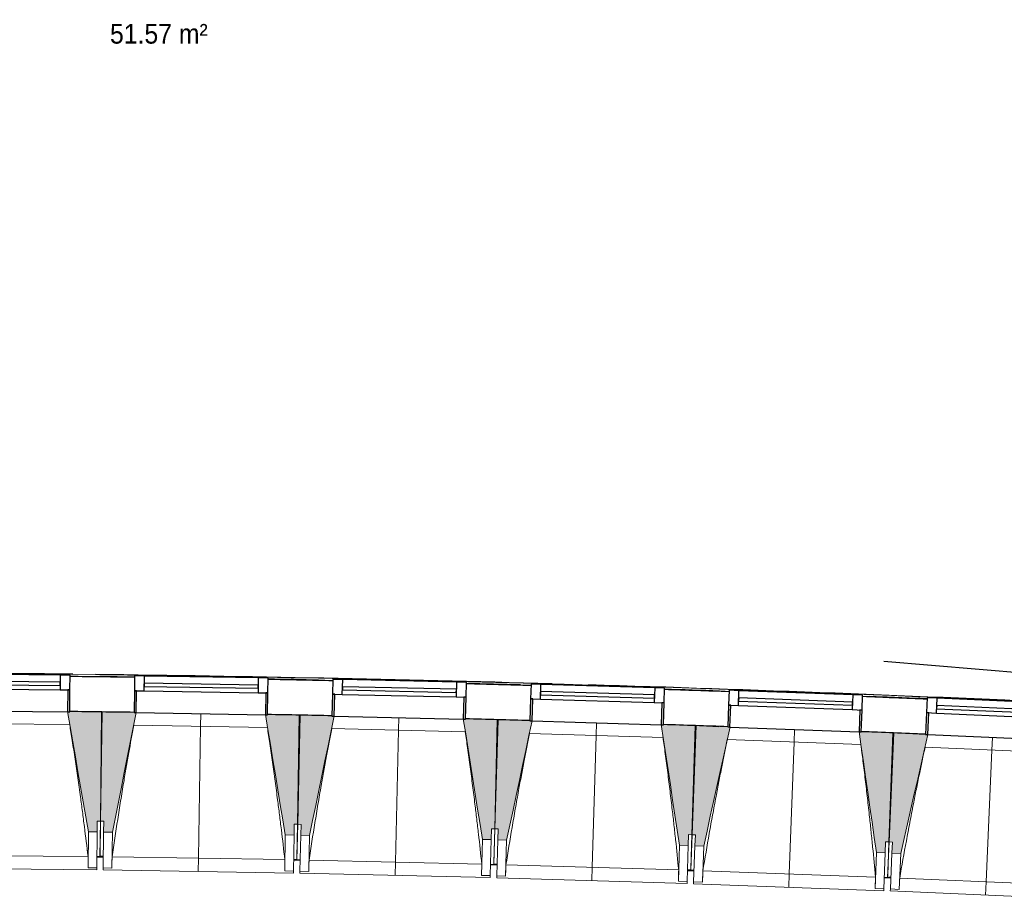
# Model space of a CAD drawing. Header units: millimetres. Extents: x -24070 to 30874, y -36590 to 4541.
# Tile 3 of 33: x -19955 to -15457, y -21391 to -17371. Entities that reach past the tile are written whole.
import ezdxf

# ---------------------------------------------------------------- set-up
doc = ezdxf.new("R2010")
doc.units = ezdxf.units.MM
for name, color, linetype, lineweight in [('A-AREA-IDEN', 7, 'Continuous', 30), ('A-DOOR', 7, 'Continuous', 25), ('A-FLOR-HRAL', 7, 'Continuous', 18), ('BATIEMENT', 7, 'Continuous', 18), ('BATIMENT', 7, 'Continuous', 25), ('ELEMENTS DETAILS', 7, 'Continuous', 18), ('EQP SPE', 7, 'Continuous', 18), ('FENETRES', 7, 'Continuous', 25), ('GEN', 7, 'Continuous', 18), ('SOLS', 7, 'Continuous', 25)]:
    doc.layers.add(name, color=color, linetype=linetype, lineweight=lineweight)
doc.layers.add('A-GLAZ', color=7, linetype='Continuous', lineweight=25, true_color=0x5c63b1)
doc.styles.add('Arial', font='arial.ttf', dxfattribs={"width": 0.9, "height": 90})

# ---------------------------------------------------------------- blocks, each defined once
blk = doc.blocks.new('PRT_SIMPLE_HUI_58x68x48 - PRT_BOIS_1V_EI30_930x2040x40-552262-2021_015_1111_DCE_1_50_N0 FINI_CVC_CTA')
at = {"layer": 'ELEMENTS DETAILS', "lineweight": 25}
h = blk.add_hatch(color=256, dxfattribs=at)
h.paths.add_polyline_path([(-483.8, -9.7), (-489.6, -8), (-508.5, -8), (-508.5, -11.5), (-502, -11.5), (-502.1, -10.3), (-505.2, -10.3), (-505.2, -9.3), (-488.4, -9.4), (-485.1, -10.6)])
h.paths.add_polyline_path([(-483.8, -9.7), (-485.1, -11.7), (-496.1, -13.2), (-500.5, -13.6), (-500.5, -14.5), (-495.9, -14.5), (-483.8, -12.8), (-483.8, -10.5)])
h = blk.add_hatch(color=256, dxfattribs=at)
h.paths.add_polyline_path([(413.8, -9.7), (413.8, -12.8), (426.2, -14.5), (430.5, -14.1), (430.4, -13.2), (423.1, -12.8), (415.1, -11.7), (414.4, -10.7)])
h.paths.add_polyline_path([(438.5, -8), (418.5, -8), (413.8, -9.7), (415.1, -10.6), (418.7, -9.3), (435.2, -9.3), (435.2, -10.3), (432, -10.5), (432, -11.5), (438.5, -11.5), (438.5, -9)])
at = {"layer": 'A-DOOR'}
for p, q in [((-499.5, -14.5), (-499.5, -54.5)), ((426, -14.5), (-496, -14.5)), ((430.5, -54.5), (430.5, -14.5)), ((-499.5, -54.5), (430.5, -54.5)), ((417, -54.5), (417, -977.5))]:
    blk.add_line(p, q, dxfattribs=at)
at = {"layer": 'BATIMENT'}
for p, q in [((-427.1, 55), (-450.6, 55)), ((-450.6, 55), (-450.6, 54.5)), ((-450.6, 54.5), (-450.6, 50.4)), ((-427.1, 54.5), (-450.6, 54.5)), ((-450.6, 50.4), (-450.6, 43.3)), ((-427.1, 50.4), (-450.6, 50.4)), ((-319.6, 55), (-427.1, 55)), ((-427.1, 55), (-427.1, 54.5)), ((-427.1, 54.5), (-427.1, 55)), ((-427.1, 54.5), (-427.1, 50.4)), ((-319.6, 54.5), (-427.1, 54.5)), ((-427.1, 50.4), (-427.1, 54.5)), ((-427.1, 50.4), (-427.1, 43.3)), ((-319.6, 50.4), (-427.1, 50.4)), ((-427.1, 43.3), (-427.1, 50.4)), ((-319.6, 54.5), (-319.6, 55)), ((-319.6, 50.4), (-319.6, 54.5)), ((-319.6, 43.3), (-319.6, 50.4)), ((-450.6, 34), (-450.6, 43.3)), ((-450.6, 25.6), (-450.6, 34)), ((-427.1, 34), (-450.6, 34)), ((-450.6, 15.2), (-450.6, 25.6)), ((-427.1, 25.6), (-450.6, 25.6)), ((-450.6, 4.4), (-450.6, 15.2)), ((-427.1, 15.2), (-450.6, 15.2)), ((-450.6, -4), (-450.6, 4.4)), ((-450.6, 4.4), (-427.1, 4.4)), ((-427.1, 34), (-427.1, 43.3)), ((-427.1, 43.3), (-427.1, 34)), ((-427.1, 32.8), (-427.1, 34)), ((-319.6, 34), (-427.1, 34)), ((-427.1, 34), (-427.1, 25.6)), ((-427.1, 32.8), (-319.6, 32.8)), ((-427.1, 25.6), (-427.1, 15.2)), ((-427.1, 15.2), (-427.1, 4.4)), ((-427.1, 4.4), (-427.1, -4)), ((-319.6, 43.3), (-319.6, 34)), ((-319.6, 34), (-319.6, 32.8)), ((-465.6, -5.5), (-465.6, -14.5)), ((-413.4, -5.5), (-465.6, -5.5)), ((-450.6, -4), (-450.6, -5)), ((-450.6, -5), (-427.1, -5)), ((-427.1, -5), (-427.1, -4)), ((-413.4, -14.5), (-413.4, -5.5)), ((-465.6, -54.5), (-465.6, -63.5)), ((-465.6, -63.5), (-413.4, -63.5)), ((-427.1, -64), (-450.6, -64)), ((-450.6, -64), (-450.6, -65)), ((-450.6, -73.4), (-450.6, -65)), ((-450.6, -84.2), (-450.6, -73.4)), ((-427.1, -73.4), (-450.6, -73.4)), ((-450.6, -94.6), (-450.6, -84.2)), ((-450.6, -84.2), (-427.1, -84.2)), ((-427.1, -65), (-427.1, -64)), ((-427.1, -65), (-427.1, -73.4)), ((-427.1, -73.4), (-427.1, -84.2)), ((-427.1, -84.2), (-427.1, -94.6)), ((-413.4, -63.5), (-413.4, -54.5)), ((-450.6, -103), (-450.6, -94.6)), ((-450.6, -94.6), (-427.1, -94.6)), ((-450.6, -112.3), (-450.6, -103)), ((-450.6, -103), (-427.1, -103)), ((-450.6, -112.3), (-450.6, -119.4)), ((-450.6, -119.4), (-450.6, -123.5)), ((-450.6, -119.4), (-427.1, -119.4)), ((-450.6, -123.5), (-450.6, -124)), ((-450.6, -123.5), (-427.1, -123.5)), ((-450.6, -124), (-427.1, -124)), ((-427.1, -94.6), (-427.1, -103)), ((-427.1, -103), (-427.1, -101.8)), ((-319.6, -101.8), (-427.1, -101.8)), ((-427.1, -112.3), (-427.1, -103)), ((-427.1, -103), (-319.6, -103)), ((-427.1, -103), (-427.1, -112.3)), ((-427.1, -112.3), (-427.1, -119.4)), ((-427.1, -119.4), (-427.1, -112.3)), ((-427.1, -119.4), (-427.1, -123.5)), ((-427.1, -119.4), (-319.6, -119.4)), ((-427.1, -123.5), (-427.1, -119.4)), ((-427.1, -123.5), (-427.1, -124)), ((-427.1, -123.5), (-319.6, -123.5)), ((-427.1, -124), (-427.1, -123.5)), ((-427.1, -124), (-319.6, -124)), ((-319.6, -101.8), (-319.6, -103)), ((-319.6, -103), (-319.6, -112.3)), ((-319.6, -119.4), (-319.6, -112.3)), ((-319.6, -123.5), (-319.6, -119.4)), ((-319.6, -124), (-319.6, -123.5))]:
    blk.add_line(p, q, dxfattribs=at)
for radius, start, end in [(9.12, 155.8208, 180), (9.12, 180, 204.1792), (7.5, 360, 180), (7.5, 180, 360), (7.5, 180, 240), (7.5, 135, 165), (9.12, 111.9887, 120), (9.12, 240, 248.0113), (7.5, 60, 120), (7.5, 270, 0), (9.12, 60, 68.0113), (7.5, 0, 30), (9.12, 0, 24.1792)]:
    blk.add_arc((429, -65.5), radius, start, end, dxfattribs=at)
at = {"layer": 'ELEMENTS DETAILS'}
for p, q in [((-488.5, -8), (-508.5, -8)), ((-508.5, -8), (-508.5, -11.5)), ((-508.5, -11.5), (-502, -11.5)), ((-505.2, -10.3), (-505.2, -9.3)), ((-505.2, -9.3), (-488.7, -9.3)), ((-502, -10.3), (-505.2, -10.3)), ((-502, -11.5), (-502, -10.3)), ((-496.1, -13.2), (-500.5, -13.2)), ((-500.5, -13.2), (-500.5, -14.5)), ((-500.5, -14.5), (-496, -14.5)), ((-485.1, -11.7), (-496.1, -13.2)), ((-496, -14.5), (-483.8, -12.8)), ((-488.7, -9.3), (-485.1, -10.6)), ((-483.8, -9.7), (-488.5, -8)), ((-485.1, -10.6), (-485.1, -11.7)), ((-483.8, -12.8), (-483.8, -9.7)), ((418.5, -8), (413.8, -9.7)), ((413.8, -9.7), (413.8, -12.8)), ((413.8, -12.8), (426, -14.5)), ((415.1, -10.6), (418.7, -9.3)), ((415.1, -11.7), (415.1, -10.6)), ((426.1, -13.2), (415.1, -11.7)), ((438.5, -8), (418.5, -8)), ((418.7, -9.3), (435.2, -9.3)), ((426, -14.5), (430.5, -14.5)), ((430.5, -13.2), (426.1, -13.2)), ((430.5, -14.5), (430.5, -13.2)), ((435.2, -10.3), (432, -10.3)), ((432, -10.3), (432, -11.5)), ((432, -11.5), (438.5, -11.5)), ((435.2, -9.3), (435.2, -10.3)), ((438.5, -11.5), (438.5, -8))]:
    blk.add_line(p, q, dxfattribs=at)
at = {"layer": 'EQP SPE'}
for p, q in [((430.5, -40.5), (430.5, -54.5)), ((430.5, -54.5), (403.5, -54.5))]:
    blk.add_line(p, q, dxfattribs=at)
blk = doc.blocks.new('XXX_VIDE FENETRE - 590-389517-2021_015_1111_DCE_1_50_N0 FINI_CVC_CTA')
at = {"layer": 'A-GLAZ'}
for p, q in [((260.1, -120), (-260.1, -120)), ((-260.1, -120), (-260.1, -135)), ((260.1, -135), (260.1, -120)), ((-260.1, -135), (260.1, -135))]:
    blk.add_line(p, q, dxfattribs=at)
at = {"layer": 'FENETRES'}
for p, q in [((-305.1, 0), (-305.1, -100)), ((-295.1, 0), (-305.1, 0)), ((295.1, 0), (-295.1, 0)), ((-295.1, -100), (-295.1, 0)), ((305.1, 0), (295.1, 0)), ((295.1, 0), (295.1, -100)), ((305.1, -100), (305.1, 0)), ((-305.1, -100), (-295.1, -100)), ((-260.1, -100), (-305.1, -100)), ((-305.1, -100), (-305.1, -167.5)), ((-260.1, -167.5), (-260.1, -100)), ((260.1, -100), (-260.1, -100)), ((260.1, -100), (260.1, -167.5)), ((305.1, -100), (260.1, -100)), ((295.1, -100), (305.1, -100)), ((305.1, -167.5), (305.1, -100)), ((-305.1, -167.5), (-260.1, -167.5)), ((-260.1, -167.5), (260.1, -167.5)), ((260.1, -167.5), (305.1, -167.5))]:
    blk.add_line(p, q, dxfattribs=at)
blk = doc.blocks.new('Garde-corps - Garde-corps-505471-2021_015_1111_DCE_1_50_N0 FINI_CVC_CTA')
at = {"layer": 'A-FLOR-HRAL'}
for p, q in [((-19430.2, -20373.6), (-19589.1, -20371.5)), ((-19528.2, -20375.3), (-19538.4, -20375.2)), ((-18640.7, -20389.9), (-18648.3, -20389.7)), ((-17756.3, -20410.4), (-17767, -20410.1)), ((-16861.8, -20437.2), (-16867.8, -20437)), ((-15976.7, -20469.8), (-15983.2, -20469.6))]:
    blk.add_line(p, q, dxfattribs=at)
for radius, start, end in [(130446.8, 87.310169, 90.815427), (130448.6, 89.336655, 89.7902), (130448.6, 88.37491, 89.291333), (130439.7, 88.843215, 88.944631), (130439.7, 88.437759, 88.546818), (130448.6, 87.310907, 88.301428), (130439.7, 88.038301, 88.149006), (130439.7, 87.62141, 87.738276)]:
    blk.add_arc((-21222.6, -150801), radius, start, end, dxfattribs=at)
blk = doc.blocks.new('B02_ARC_rvt-1-2021_015_1111_DCE_1_50_N0 FINI_CVC_CTA')
at = {"layer": 'BATIEMENT', "lineweight": 25}
for radius, start, end in [(130436.7, 89.212665, 89.342052), (130436.7, 88.814853, 88.944628), (130436.7, 88.41704, 88.546816), (130436.7, 88.019227, 88.149003), (130436.7, 87.621413, 87.751189), (130276.7, 89.212833, 89.34189), (130276.7, 88.81502, 88.944466), (130276.7, 88.417206, 88.546653), (130276.7, 88.019392, 88.14884), (130276.7, 87.621578, 87.751026)]:
    blk.add_arc((-21222.6, -150801), radius, start, end, dxfattribs=at)
at = {"layer": 'SOLS'}
for p, q in [((-16816.9, -20598.5), (-16761.3, -20600.5)), ((-15965.5, -20631.3), (-15961, -20631.5))]:
    blk.add_line(p, q, dxfattribs=at)
at = {"layer": 'BATIEMENT', "lineweight": 18}
blk.add_blockref('Garde-corps - Garde-corps-505471-2021_015_1111_DCE_1_50_N0 FINI_CVC_CTA', (0, 0), dxfattribs=at)
at = {"layer": 'BATIMENT', "lineweight": 18, "rotation": 265.2586130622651}
blk.add_blockref('PRT_SIMPLE_HUI_58x68x48 - PRT_BOIS_1V_EI30_930x2040x40-552262-2021_015_1111_DCE_1_50_N0 FINI_CVC_CTA', (-14999.2, -19969.3), dxfattribs=at)
at = {"layer": 'FENETRES', "lineweight": 18}
for p, rotation in [((-20031.3, -20531.1), 179.4735047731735), ((-19127.8, -20542.5), 179.0762357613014), ((-18223.4, -20560.2), 178.6789667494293), ((-17319.2, -20584.2), 178.2816977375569), ((-16415.2, -20614.5), 177.8844287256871), ((-15511.4, -20651), 177.4871597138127)]:
    blk.add_blockref('XXX_VIDE FENETRE - 590-389517-2021_015_1111_DCE_1_50_N0 FINI_CVC_CTA', p, dxfattribs=dict(at, rotation=rotation))
blk = doc.blocks.new('20_MUR PREFA_01 - MODULE_01 B-3165811-2021_015_1111_DCE_1_50_N0 FINI_CVC_CTA')
at = {"layer": 'GEN'}
for p, q in [((0, 722.1), (0, 661.4)), ((0, 661.4), (0, 58.5)), ((0, 0.7), (0, 58.5))]:
    blk.add_line(p, q, dxfattribs=at)
blk = doc.blocks.new('B02_DC_STR_rvt-1-2021_015_1111_DCE_1_50_N0 FINI_CVC_CTA')
at = {"layer": 'BATIMENT', "lineweight": 5, "true_color": 0x787878}
for points in [[(-19601.4, -21083.1), (-19600.9, -21033.1), (-19585.9, -21033.3), (-19581.3, -20534.5), (-19726.2, -20533.5), (-19726.2, -20533.9), (-19736.2, -20533.9), (-19641.4, -21082.8)], [(-19531.6, -21084.2), (-19422.9, -20537.7), (-19432.8, -20537.6), (-19432.8, -20536.9), (-19577.7, -20534.6), (-19585.7, -21033.3), (-19570.7, -21033.5), (-19571.5, -21083.5), (-19570.7, -21083.5)], [(-18701.7, -21097.5), (-18700.9, -21047.5), (-18685.9, -21047.8), (-18677.8, -20549.1), (-18822.7, -20546.7), (-18822.7, -20547.4), (-18832.7, -20547.4), (-18741.7, -21096.9)], [(-18631, -21099.1), (-18518.5, -20553.4), (-18528.4, -20553.2), (-18528.4, -20552.5), (-18673.3, -20549.2), (-18684.8, -21047.8), (-18669.8, -21048.2), (-18670.9, -21098.2), (-18669.8, -21098.2)], [(-17801.2, -21118.2), (-17800, -21068.2), (-17785, -21068.6), (-17773.5, -20569.9), (-17918.4, -20566.6), (-17918.4, -20567.3), (-17928.3, -20567.3), (-17841.2, -21117.3)], [(-17730.5, -21120.2), (-17614.2, -20575.4), (-17624.2, -20575.1), (-17624.2, -20574.4), (-17769, -20570.1), (-17784, -21068.6), (-17769, -21069.1), (-17770.5, -21119), (-17769, -21119.1)], [(-16900.9, -21145.1), (-16899.4, -21095.2), (-16884.4, -21095.6), (-16869.4, -20597), (-17014.2, -20592.7), (-17014.3, -20593.4), (-17024.2, -20593.4), (-16940.8, -21143.9)], [(-16830.2, -21147.7), (-16710.1, -20603.6), (-16720.1, -20603.2), (-16720.1, -20602.6), (-16864.9, -20597.2), (-16883.3, -21095.7), (-16868.3, -21096.2), (-16870.1, -21146.2), (-16868.3, -21146.2)], [(-16000.7, -21178.3), (-15998.9, -21128.3), (-15983.9, -21128.9), (-15965.5, -20630.4), (-16110.3, -20625.1), (-16110.4, -20625.8), (-16120.2, -20625.8), (-16040.7, -21176.8)], [(-15930.1, -21181.3), (-15806.3, -20638.1), (-15816.2, -20637.7), (-15816.2, -20637), (-15961, -20630.6), (-15982.8, -21128.9), (-15967.8, -21129.6), (-15970, -21179.6), (-15940.9, -21180.8)]]:
    blk.add_hatch(color=8, dxfattribs=at).paths.add_polyline_path(points)
at = {"layer": 'BATIEMENT'}
for p, q in [((-19581.3, -20534.5), (-19726.3, -20533.2)), ((-19585.9, -21033.3), (-19581.3, -20534.5)), ((-19577.7, -20534.6), (-19585.7, -21033.3)), ((-19432.8, -20536.9), (-19577.7, -20534.6)), ((-18677.8, -20549.1), (-18822.8, -20546.7)), ((-18685.9, -21047.8), (-18677.8, -20549.1)), ((-18673.3, -20549.2), (-18684.8, -21047.8)), ((-18528.4, -20552.5), (-18673.3, -20549.2)), ((-17773.5, -20569.9), (-17918.5, -20566.6)), ((-17785, -21068.6), (-17773.5, -20569.9)), ((-17769, -20570.1), (-17784, -21068.6)), ((-17624.2, -20574.4), (-17769, -20570.1)), ((-16869.4, -20597), (-17014.3, -20592.7)), ((-16884.4, -21095.6), (-16869.4, -20597)), ((-16864.9, -20597.2), (-16883.3, -21095.7)), ((-16720.1, -20602.6), (-16864.9, -20597.2)), ((-15965.5, -20630.4), (-16110.4, -20625.1)), ((-15983.9, -21128.9), (-15965.5, -20630.4)), ((-15961, -20630.6), (-15982.8, -21128.9)), ((-15816.2, -20637), (-15961, -20630.6)), ((-19601.4, -21083.1), (-19600.9, -21033.1)), ((-19600.9, -21033.1), (-19585.9, -21033.3)), ((-19585.7, -21033.3), (-19570.7, -21033.5)), ((-19570.7, -21033.5), (-19571.5, -21083.5)), ((-18701.7, -21097.5), (-18700.9, -21047.5)), ((-18700.9, -21047.5), (-18685.9, -21047.8)), ((-18684.8, -21047.8), (-18669.8, -21048.2)), ((-18669.8, -21048.2), (-18670.9, -21098.2)), ((-19641.4, -21082.8), (-19601.4, -21083.1)), ((-19571.5, -21083.5), (-19531.6, -21084.2)), ((-17801.2, -21118.2), (-17800, -21068.2)), ((-17800, -21068.2), (-17785, -21068.6)), ((-17784, -21068.6), (-17769, -21069.1)), ((-17769, -21069.1), (-17770.5, -21119)), ((-16900.9, -21145.1), (-16899.4, -21095.2)), ((-16899.4, -21095.2), (-16884.4, -21095.6)), ((-16883.3, -21095.7), (-16868.3, -21096.2)), ((-16868.3, -21096.2), (-16870.1, -21146.2)), ((-18741.7, -21096.9), (-18701.7, -21097.5)), ((-18670.9, -21098.2), (-18631, -21099.1)), ((-17841.2, -21117.3), (-17801.2, -21118.2)), ((-17770.5, -21119), (-17730.5, -21120.2)), ((-16000.7, -21178.3), (-15998.9, -21128.3)), ((-15998.9, -21128.3), (-15983.9, -21128.9)), ((-15982.8, -21128.9), (-15967.8, -21129.6)), ((-15967.8, -21129.6), (-15970, -21179.6)), ((-16940.8, -21143.9), (-16900.9, -21145.1)), ((-16870.1, -21146.2), (-16830.2, -21147.7)), ((-16040.7, -21176.8), (-16000.7, -21178.3)), ((-15970, -21179.6), (-15930.1, -21181.3))]:
    blk.add_line(p, q, dxfattribs=at)
at = {"layer": 'BATIEMENT', "flags": 128}
for points in [[(-19736.3, -20533.1), (-19724.5, -20601.8), (-19712.6, -20670.5), (-19700.7, -20739.2), (-19688.9, -20807.9), (-19677, -20876.6), (-19665.1, -20945.3), (-19653.3, -21014.1), (-19641.4, -21082.8)], [(-19531.6, -21084.2), (-19517.9, -21015.8), (-19504.3, -20947.4), (-19490.7, -20879), (-19477.1, -20810.6), (-19463.5, -20742.2), (-19449.9, -20673.8), (-19436.3, -20605.4), (-19422.7, -20537.1)], [(-18832.8, -20546.6), (-18821.4, -20615.4), (-18810, -20684.1), (-18798.6, -20752.9), (-18787.2, -20821.7), (-18775.8, -20890.5), (-18764.4, -20959.3), (-18753, -21028.1), (-18741.7, -21096.9)], [(-18631, -21099.1), (-18616.9, -21030.8), (-18602.8, -20962.5), (-18588.7, -20894.2), (-18574.6, -20825.9), (-18560.6, -20757.6), (-18546.5, -20689.3), (-18532.4, -20621), (-18518.3, -20552.7)], [(-17928.5, -20566.3), (-17917.6, -20635.2), (-17906.7, -20704.1), (-17895.7, -20772.9), (-17884.8, -20841.8), (-17873.9, -20910.7), (-17863, -20979.6), (-17852.1, -21048.4), (-17841.2, -21117.3)], [(-17730.5, -21120.2), (-17715.9, -21052.1), (-17701.4, -20983.9), (-17686.8, -20915.7), (-17672.3, -20847.5), (-17657.7, -20779.3), (-17643.2, -20711.1), (-17628.6, -20642.9), (-17614.1, -20574.7)], [(-17024.3, -20592.4), (-17013.9, -20661.3), (-17003.5, -20730.3), (-16993, -20799.2), (-16982.6, -20868.2), (-16972.1, -20937.1), (-16961.7, -21006), (-16951.3, -21075), (-16940.8, -21143.9)], [(-16830.2, -21147.7), (-16815.1, -21079.6), (-16800.1, -21011.5), (-16785.1, -20943.4), (-16770.1, -20875.3), (-16755.1, -20807.2), (-16740, -20739.1), (-16725, -20671), (-16710, -20602.9)], [(-16120.4, -20624.7), (-16110.4, -20693.7), (-16100.5, -20762.7), (-16090.5, -20831.7), (-16080.5, -20900.8), (-16070.6, -20969.8), (-16060.6, -21038.8), (-16050.7, -21107.8), (-16040.7, -21176.8)], [(-15930.1, -21181.3), (-15914.6, -21113.3), (-15899.1, -21045.3), (-15883.6, -20977.3), (-15868.1, -20909.4), (-15852.6, -20841.4), (-15837.1, -20773.4), (-15821.6, -20705.4), (-15806.1, -20637.4)]]:
    blk.add_lwpolyline(points, dxfattribs=at)
at = {"layer": 'BATIMENT', "lineweight": 18}
for p, q in [((-19726.6, -20591.7), (-20337.1, -20586)), ((-18823.5, -20605.2), (-19433.9, -20595.4)), ((-17919.6, -20625), (-18529.9, -20611)), ((-17015.8, -20651.2), (-17626.1, -20632.8)), ((-16112.3, -20683.5), (-16722.4, -20661)), ((-15209, -20722.2), (-15818.9, -20695.4)), ((-19588.4, -21195.4), (-19585.7, -21033.3)), ((-19585.9, -21033.3), (-19587.4, -21195.4)), ((-18688.5, -21209.9), (-18684.8, -21047.8)), ((-18685.9, -21047.8), (-18688.3, -21202.1)), ((-19641.4, -21082.8), (-19642.9, -21247)), ((-19601.4, -21083.1), (-19602.9, -21247.3)), ((-19574.2, -21247.7), (-19571.5, -21083.5)), ((-19534.2, -21248.3), (-19531.6, -21084.2)), ((-17788.8, -21230.6), (-17784, -21068.6)), ((-17785, -21068.6), (-17788.6, -21223.1)), ((-16889.3, -21257.6), (-16883.3, -21095.7)), ((-16884.4, -21095.6), (-16889, -21250.2)), ((-18741.7, -21096.9), (-18744.3, -21261.1)), ((-18701.7, -21097.5), (-18704.3, -21261.7)), ((-18674.7, -21262.3), (-18670.9, -21098.2)), ((-18634.7, -21263.2), (-18631, -21099.1)), ((-17841.2, -21117.3), (-17844.9, -21281.5)), ((-17801.2, -21118.2), (-17805, -21282.4)), ((-17775.4, -21283.2), (-17770.5, -21119)), ((-17735.4, -21284.4), (-17730.5, -21120.2)), ((-15989.9, -21290.9), (-15982.8, -21128.9)), ((-15983.9, -21128.9), (-15989.6, -21283.7)), ((-16940.8, -21143.9), (-16945.8, -21308.1)), ((-16900.9, -21145.1), (-16905.8, -21309.3)), ((-16876.2, -21310.3), (-16870.1, -21146.2)), ((-16836.2, -21311.7), (-16830.2, -21147.7)), ((-16040.7, -21176.8), (-16046.8, -21340.9)), ((-16000.7, -21178.3), (-16006.8, -21342.4)), ((-15977.2, -21343.6), (-15970, -21179.6)), ((-15937.3, -21345.4), (-15930.1, -21181.3)), ((-20432.1, -21188.1), (-19642.7, -21195.4)), ((-19602.4, -21197.3), (-19587.4, -21197.5)), ((-19588.4, -21197.5), (-19588.4, -21196.8)), ((-19588.4, -21197.5), (-19573.4, -21197.7)), ((-19587.4, -21196.8), (-19587.4, -21197.5)), ((-19533.1, -21196.8), (-18743.7, -21209.5)), ((-18703.5, -21211.7), (-18688.6, -21212)), ((-18688.6, -21212), (-18688.6, -21211.2)), ((-18688.6, -21212), (-18673.6, -21212.3)), ((-18633.3, -21211.7), (-17844, -21229.9)), ((-20472.9, -21248.4), (-19603, -21256.4)), ((-19642.9, -21247), (-19642.9, -21246.7)), ((-19602.9, -21247.3), (-19642.9, -21247)), ((-19602.9, -21247.3), (-19603, -21256.4)), ((-19574.3, -21256.7), (-19574.2, -21247.7)), ((-19574.3, -21256.7), (-18704.5, -21270.8)), ((-19534.2, -21248.3), (-19574.2, -21247.7)), ((-19534.2, -21248.1), (-19534.2, -21248.3)), ((-18744.3, -21261.1), (-18744.3, -21260.8)), ((-18704.3, -21261.7), (-18744.3, -21261.1)), ((-18704.3, -21261.7), (-18704.5, -21270.8)), ((-18674.9, -21271.4), (-18674.7, -21262.3)), ((-18674.9, -21271.4), (-17805.2, -21291.4)), ((-18634.7, -21263.2), (-18674.7, -21262.3)), ((-18634.7, -21263), (-18634.7, -21263.2)), ((-17803.8, -21232.4), (-17788.9, -21232.7)), ((-17788.9, -21232.8), (-17788.9, -21232)), ((-17788.9, -21232.8), (-17773.9, -21233.2)), ((-17733.6, -21232.8), (-16944.4, -21256.5)), ((-16904.3, -21259.3), (-16889.3, -21259.7)), ((-16889.3, -21259.8), (-16889.3, -21258.9)), ((-16889.3, -21259.8), (-16874.4, -21260.3)), ((-16834.1, -21260.2), (-16045.1, -21289.4)), ((-17844.9, -21281.5), (-17845, -21281.2)), ((-17805, -21282.4), (-17844.9, -21281.5)), ((-17805, -21282.4), (-17805.2, -21291.4)), ((-17775.7, -21292.2), (-17775.4, -21283.2)), ((-17775.7, -21292.2), (-16906, -21318.3)), ((-17735.4, -21284.4), (-17775.4, -21283.2)), ((-17735.4, -21284.1), (-17735.4, -21284.4)), ((-16945.8, -21308.1), (-16945.8, -21307.8)), ((-16905.8, -21309.3), (-16945.8, -21308.1)), ((-16905.8, -21309.3), (-16906, -21318.3)), ((-16876.5, -21319.3), (-16876.2, -21310.3)), ((-16876.5, -21319.3), (-16007.1, -21351.4)), ((-16836.2, -21311.7), (-16876.2, -21310.3)), ((-16836.2, -21311.5), (-16836.2, -21311.7)), ((-16005, -21292.4), (-15990, -21293)), ((-15990, -21293), (-15990, -21292.1)), ((-15990, -21293), (-15975, -21293.6)), ((-15934.8, -21293.8), (-15146, -21328.5)), ((-16046.8, -21340.9), (-16046.8, -21340.7)), ((-16006.8, -21342.4), (-16046.8, -21340.9)), ((-16006.8, -21342.4), (-16007.1, -21351.4)), ((-15977.6, -21352.6), (-15977.2, -21343.6)), ((-15977.6, -21352.6), (-15108.5, -21390.8)), ((-15937.3, -21345.4), (-15977.2, -21343.6)), ((-15937.2, -21345.1), (-15937.3, -21345.4))]:
    blk.add_line(p, q, dxfattribs=at)
at = {"layer": 'BATIMENT', "lineweight": 18, "flags": 128}
for points in [[(-19642.9, -21246.7), (-19642.9, -21236.5), (-19642.8, -21226.2), (-19642.8, -21215.9), (-19642.7, -21205.7), (-19642.7, -21195.4)], [(-19533.1, -21196.8), (-19533.3, -21207), (-19533.5, -21217.3), (-19533.7, -21227.6), (-19534, -21237.8), (-19534.2, -21248.1)], [(-18744.3, -21260.8), (-18744.2, -21250.6), (-18744.1, -21240.3), (-18744, -21230), (-18743.8, -21219.8), (-18743.7, -21209.5)], [(-18633.3, -21211.7), (-18633.6, -21221.9), (-18633.9, -21232.2), (-18634.1, -21242.5), (-18634.4, -21252.7), (-18634.7, -21263)], [(-17845, -21281.2), (-17844.8, -21270.9), (-17844.6, -21260.7), (-17844.4, -21250.4), (-17844.2, -21240.2), (-17844, -21229.9)], [(-17733.6, -21232.8), (-17734, -21243.1), (-17734.3, -21253.3), (-17734.7, -21263.6), (-17735, -21273.9), (-17735.4, -21284.1)], [(-16945.8, -21307.8), (-16945.5, -21297.6), (-16945.2, -21287.3), (-16945, -21277), (-16944.7, -21266.8), (-16944.4, -21256.5)], [(-16834.1, -21260.2), (-16834.5, -21270.5), (-16834.9, -21280.7), (-16835.4, -21291), (-16835.8, -21301.2), (-16836.2, -21311.5)], [(-16046.8, -21340.7), (-16046.5, -21330.4), (-16046.1, -21320.1), (-16045.8, -21309.9), (-16045.4, -21299.6), (-16045.1, -21289.4)], [(-15934.8, -21293.8), (-15935.3, -21304.1), (-15935.8, -21314.3), (-15936.2, -21324.6), (-15936.7, -21334.8), (-15937.2, -21345.1)]]:
    blk.add_lwpolyline(points, dxfattribs=at)
at = {"layer": 'BATIMENT', "lineweight": 18}
for points, knots in [([(-19642.7, -21195.4), (-19648.1, -21149.8), (-19656.6, -21081.4), (-19668.5, -20990.2), (-19678.4, -20916.1), (-19689.5, -20836.4), (-19702, -20751), (-19714.4, -20669.4), (-19722.8, -20616.3), (-19726.7, -20591.7)], [0, 0, 0, 0, 0.2222222, 0.3333333, 0.4444444, 0.5833333, 0.7222222, 0.8611111, 0.9816328, 0.9816328, 0.9816328, 0.9816328]), ([(-19433.8, -20595.3), (-19441.6, -20636.9), (-19453.3, -20701.1), (-19468.5, -20788.1), (-19481, -20861.8), (-19494, -20941.2), (-19512, -21054.8), (-19524.8, -21139.9), (-19533.1, -21196.8)], [0.0183454, 0.0183454, 0.0183454, 0.0183454, 0.2222222, 0.3333333, 0.4444444, 0.5833333, 0.7222222, 1, 1, 1, 1]), ([(-18743.7, -21209.5), (-18748.9, -21163.8), (-18756.9, -21095.4), (-18768.1, -21004.2), (-18777.5, -20930), (-18788.1, -20850.2), (-18799.9, -20764.8), (-18811.8, -20683), (-18819.8, -20629.9), (-18823.6, -20605.2)], [0, 0, 0, 0, 0.2222222, 0.3333333, 0.4444444, 0.5833333, 0.7222222, 0.8611111, 0.9816328, 0.9816328, 0.9816328, 0.9816328]), ([(-18529.8, -20611), (-18537.9, -20652.4), (-18550, -20716.6), (-18565.8, -20803.5), (-18578.8, -20877.1), (-18592.4, -20956.4), (-18611.2, -21069.8), (-18624.6, -21154.9), (-18633.3, -21211.7)], [0.0183454, 0.0183454, 0.0183454, 0.0183454, 0.2222222, 0.3333333, 0.4444444, 0.5833333, 0.7222222, 1, 1, 1, 1]), ([(-17844, -21229.9), (-17848.8, -21184.2), (-17856.4, -21115.7), (-17867, -21024.4), (-17875.9, -20950.1), (-17885.9, -20870.3), (-17897.1, -20784.8), (-17908.4, -20703), (-17916.1, -20649.7), (-17919.7, -20625)], [0, 0, 0, 0, 0.2222222, 0.3333333, 0.4444444, 0.5833333, 0.7222222, 0.8611111, 0.9816328, 0.9816328, 0.9816328, 0.9816328]), ([(-17625.9, -20632.8), (-17634.3, -20674.3), (-17646.9, -20738.3), (-17663.3, -20825.1), (-17676.8, -20898.6), (-17691, -20977.8), (-17710.5, -21091.1), (-17724.5, -21176.1), (-17733.6, -21232.8)], [0.0183454, 0.0183454, 0.0183454, 0.0183454, 0.2222222, 0.3333333, 0.4444444, 0.5833333, 0.7222222, 1, 1, 1, 1]), ([(-16944.4, -21256.5), (-16949, -21210.8), (-16956, -21142.2), (-16966, -21050.8), (-16974.4, -20976.6), (-16983.9, -20896.6), (-16994.5, -20811), (-17005.2, -20729.1), (-17012.5, -20675.9), (-17016, -20651.1)], [0, 0, 0, 0, 0.2222222, 0.3333333, 0.4444444, 0.5833333, 0.7222222, 0.8611111, 0.9816328, 0.9816328, 0.9816328, 0.9816328]), ([(-16722.3, -20661), (-16730.9, -20702.3), (-16743.9, -20766.3), (-16760.9, -20853), (-16775, -20926.4), (-16789.7, -21005.5), (-16810, -21118.7), (-16824.6, -21203.5), (-16834.1, -21260.2)], [0.0183454, 0.0183454, 0.0183454, 0.0183454, 0.2222222, 0.3333333, 0.4444444, 0.5833333, 0.7222222, 1, 1, 1, 1]), ([(-16045.1, -21289.4), (-16049.3, -21243.6), (-16055.9, -21175), (-16065.2, -21083.6), (-16073.1, -21009.2), (-16082, -20929.2), (-16092.1, -20843.5), (-16102.2, -20761.6), (-16109.1, -20708.3), (-16112.4, -20683.5)], [0, 0, 0, 0, 0.2222222, 0.3333333, 0.4444444, 0.5833333, 0.7222222, 0.8611111, 0.9816328, 0.9816328, 0.9816328, 0.9816328]), ([(-15818.8, -20695.4), (-15827.7, -20736.7), (-15841.2, -20800.5), (-15858.8, -20887.1), (-15873.3, -20960.4), (-15888.6, -21039.5), (-15909.7, -21152.5), (-15924.9, -21237.2), (-15934.8, -21293.8)], [0.0183454, 0.0183454, 0.0183454, 0.0183454, 0.2222222, 0.3333333, 0.4444444, 0.5833333, 0.7222222, 1, 1, 1, 1])]:
    blk.add_open_spline(points, degree=3, knots=knots, dxfattribs=at)
at = {"layer": 'SOLS'}
for p, q in [((-19573.4, -21196.9), (-19602.4, -21196.5)), ((-19602.4, -21196.5), (-19573.4, -21196.9)), ((-19573.4, -21195.6), (-19588.4, -21195.4)), ((-18688.5, -21209.9), (-18703.5, -21209.6)), ((-18673.6, -21211.5), (-18703.5, -21210.9)), ((-18703.5, -21210.9), (-18673.6, -21211.5)), ((-17803.8, -21231.6), (-17773.9, -21232.3)), ((-17773.8, -21231.1), (-17788.8, -21230.6)), ((-16889.3, -21257.6), (-16904.2, -21257.2)), ((-16874.3, -21259.4), (-16904.2, -21258.4)), ((-16904.2, -21258.4), (-16874.3, -21259.4)), ((-15975, -21292.7), (-16004.9, -21291.5)), ((-16004.9, -21291.5), (-15975, -21292.7)), ((-15974.9, -21291.5), (-15989.9, -21290.9))]:
    blk.add_line(p, q, dxfattribs=at)
at = {"layer": 'BATIMENT', "color": 5, "lineweight": 25, "true_color": 0x0000ff}
for p, rotation in [((-19127.8, -20541.8), 179.0762357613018), ((-18223.4, -20559.5), 178.6789667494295), ((-17319.2, -20583.5), 178.2816977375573), ((-16415.2, -20613.8), 177.8844287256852), ((-15511.4, -20650.4), 177.4871597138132)]:
    blk.add_blockref('20_MUR PREFA_01 - MODULE_01 B-3165811-2021_015_1111_DCE_1_50_N0 FINI_CVC_CTA', p, dxfattribs=dict(at, rotation=rotation))

msp = doc.modelspace()

# ---------------------------------------------------------------- block references
at = {"lineweight": 5}
for name in ['B02_DC_STR_rvt-1-2021_015_1111_DCE_1_50_N0 FINI_CVC_CTA', 'B02_ARC_rvt-1-2021_015_1111_DCE_1_50_N0 FINI_CVC_CTA']:
    msp.add_blockref(name, (0, 0), dxfattribs=at)

# ---------------------------------------------------------------- texts
at = {"layer": 'A-AREA-IDEN', "color": 8, "true_color": 0x808080, "insert": (-19542.5, -17390.8), "char_height": 90, "width": 530.316, "attachment_point": 1, "style": 'Arial'}
msp.add_mtext('51.57 m²', dxfattribs=at)

doc.saveas('drawing.dxf')
